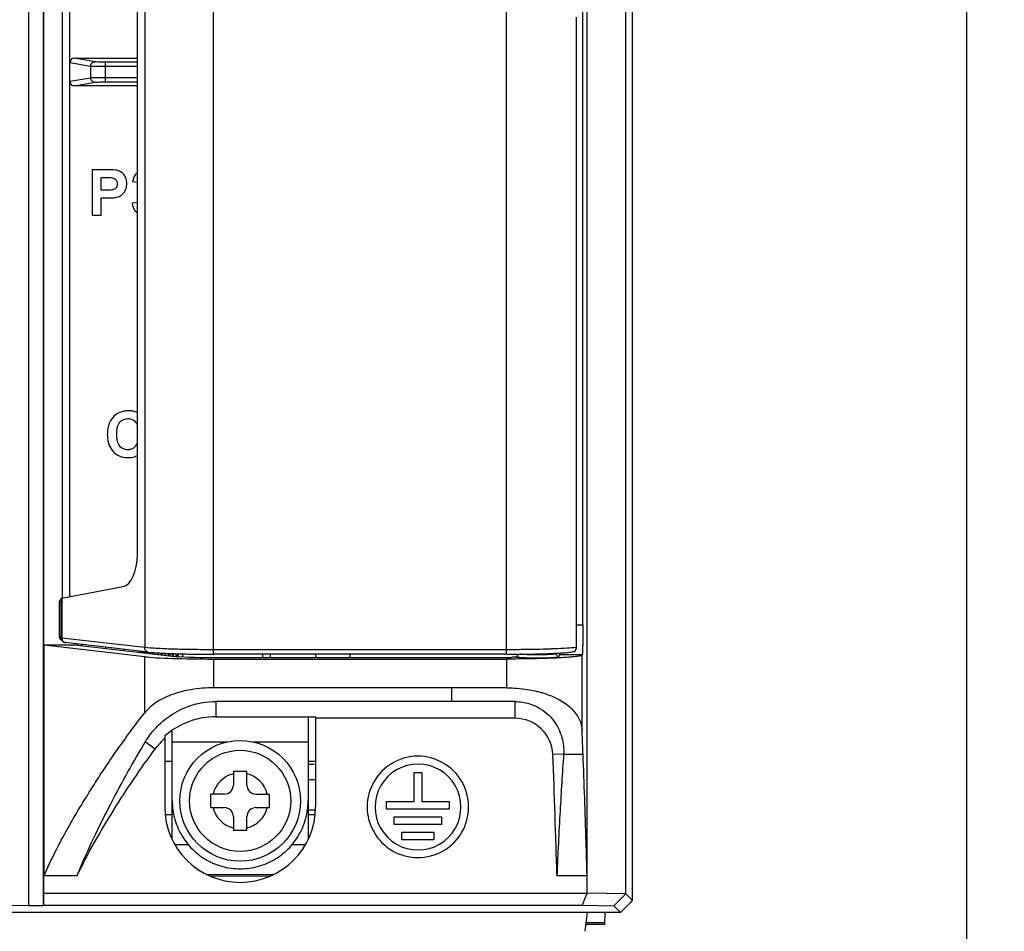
# Model space of a CAD drawing. Header units: millimetres. Extents: x 1895 to 2561, y -1570 to -291.
# Tile 19 of 61: x 2153 to 2219, y -1454 to -1394. Entities that reach past the tile are written whole.
import ezdxf

# ---------------------------------------------------------------- set-up
doc = ezdxf.new("R2010")
doc.units = ezdxf.units.MM
doc.header["$LTSCALE"] = 23.1
doc.header["$PDMODE"] = 3
doc.header["$PDSIZE"] = 0.31
doc.layers.get('0').update_dxf_attribs({"linetype": 'CONTINUOUS'})
doc.layers.get('Defpoints').update_dxf_attribs({"linetype": 'CONTINUOUS'})
doc.styles.get("Standard").update_dxf_attribs({"font": 'arial.ttf'})
doc.dimstyles.new('DIMSTYLE_2$0', dxfattribs={"dimtxt": 2.5, "dimasz": 3, "dimexe": 0.18, "dimexo": 0.0625, "dimgap": 0.09, "dimtad": 1, "dimdec": 0, "dimdsep": 46, "dimtxsty": 'Standard', "dimblk": '_FILLED', "dimcen": 0.09, "dimadec": 0, "dimazin": 0, "dimtp": 0.01, "dimtm": 0.01, "dimtfac": 1, "dimtdec": 0, "dimtofl": 0, "dimtmove": 0, "dimatfit": 3, "dimldrblk": '_FILLED', "dimfxl": 0, "dimtolj": 1, "dimarcsym": 0})

# ---------------------------------------------------------------- blocks, each defined once
blk = doc.blocks.new('_FILLED')
at = {"color": 0, "linetype": 'ByBlock'}
blk.add_solid([(0, 0), (-1, 0.2), (-1, -0.2)], dxfattribs=at)
blk = doc.blocks.new('*D25')
at = {"color": 0, "linetype": 'Continuous', "lineweight": -2}
for p, q in [((2189.861, -1270.248), (2218.503, -1270.248)), ((2216.003, -1275.248), (2216.003, -1460.248)), ((2173.547, -1465.248), (2218.503, -1465.248))]:
    blk.add_line(p, q, dxfattribs=at)
at = {"layer": 'Defpoints', "color": 0, "linetype": 'Continuous'}
for p in [(2188.861, -1270.248), (2172.547, -1465.248), (2216.003, -1465.248)]:
    blk.add_point(p, dxfattribs=at)
at = {"color": 0, "linetype": 'Continuous', "lineweight": -2, "xscale": 5, "yscale": 5, "zscale": 5}
for p, rotation in [((2216.003, -1270.248), 90), ((2216.003, -1465.248), 270)]:
    blk.add_blockref('_FILLED', p, dxfattribs=dict(at, rotation=rotation))
at = {"color": 0, "linetype": 'Continuous', "insert": (2204.753, -1367.748), "char_height": 7.5, "width": 14.94424, "attachment_point": 2, "rotation": 90, "line_spacing_factor": 0.9}
blk.add_mtext('\\A1;195(7.68)', dxfattribs=at)

msp = doc.modelspace()

# ---------------------------------------------------------------- linework, layer by layer
at = {"color": 0, "linetype": 'Continuous'}
for p, q in [((2193.861, -1451.949), (2193.861, -1283.548)), ((2153.861, -1452.29), (2153.861, -1310.309)), ((2154.809, -1310.309), (2154.809, -1452.29)), ((2190.851, -1451.456), (2190.851, -1310.362)), ((2193.416, -1451.511), (2193.416, -1310.296)), ((2166.084, -1435.632), (2166.084, -1326.465)), ((2185.522, -1435.632), (2185.522, -1326.465)), ((2154.861, -1435.031), (2154.861, -1327.066)), ((2161.537, -1326.909), (2161.537, -1435.188)), ((2190.576, -1433.684), (2190.576, -1328.413)), ((2156.072, -1330.348), (2156.072, -1431.748)), ((2156.572, -1431.748), (2156.572, -1330.348)), ((2161.048, -1429.053), (2161.048, -1333.043)), ((2190.132, -1393.421), (2190.132, -1435.181)), ((2190.155, -1435.181), (2190.155, -1393.58)), ((2156.874, -1396.137), (2161.048, -1396.137)), ((2158.241, -1396.375), (2156.874, -1396.137)), ((2161.048, -1396.391), (2158.933, -1396.391)), ((2158.933, -1397.706), (2158.933, -1396.391)), ((2157.944, -1396.675), (2156.572, -1396.436)), ((2157.944, -1396.675), (2157.944, -1397.422)), ((2161.048, -1396.691), (2158.933, -1396.691)), ((2156.572, -1397.661), (2157.944, -1397.422)), ((2158.933, -1397.406), (2161.048, -1397.406)), ((2156.874, -1397.96), (2158.241, -1397.722)), ((2161.048, -1397.96), (2156.874, -1397.96)), ((2158.933, -1397.706), (2161.048, -1397.706)), ((2159.018, -1403.527), (2158.046, -1403.527)), ((2158.046, -1403.527), (2158.046, -1406.527)), ((2158.652, -1404.035), (2158.945, -1404.035)), ((2158.652, -1404.886), (2158.652, -1404.035)), ((2160.737, -1404.299), (2161.048, -1404.351)), ((2158.984, -1404.886), (2158.652, -1404.886)), ((2158.652, -1405.395), (2159.047, -1405.395)), ((2158.652, -1406.527), (2158.652, -1405.395)), ((2161.048, -1405.688), (2160.694, -1405.731)), ((2158.046, -1406.527), (2158.652, -1406.527)), ((2156.041, -1431.925), (2160.106, -1431.147)), ((2155.997, -1431.941), (2155.872, -1432.148)), ((2155.872, -1432.148), (2155.872, -1434.43)), ((2155.997, -1434.555), (2155.997, -1431.941)), ((2156.041, -1431.925), (2156.041, -1434.558)), ((2190.155, -1433.684), (2190.576, -1433.684)), ((2155.997, -1434.555), (2155.872, -1434.43)), ((2156.084, -1434.767), (2155.96, -1434.643)), ((2161.537, -1435.188), (2156.041, -1434.558)), ((2161.775, -1435.486), (2156.28, -1434.856)), ((2157.071, -1435.031), (2154.861, -1435.031)), ((2161.537, -1435.795), (2154.87, -1435.031)), ((2154.87, -1450.288), (2154.87, -1435.031)), ((2157.071, -1434.947), (2157.071, -1435.031)), ((2157.071, -1435.031), (2163.356, -1435.752)), ((2157.361, -1435.065), (2157.361, -1434.98)), ((2158.961, -1435.248), (2158.961, -1435.164)), ((2158.979, -1435.25), (2158.965, -1435.164)), ((2160.136, -1435.299), (2160.124, -1435.381)), ((2161.076, -1435.49), (2161.683, -1435.476)), ((2161.679, -1435.501), (2161.685, -1435.559)), ((2161.866, -1435.495), (2161.872, -1435.581)), ((2161.922, -1435.587), (2161.917, -1435.5)), ((2162.076, -1435.515), (2162.085, -1435.605)), ((2162.181, -1435.523), (2162.19, -1435.618)), ((2162.369, -1435.537), (2162.376, -1435.639)), ((2162.426, -1435.645), (2162.419, -1435.54)), ((2185.522, -1435.332), (2166.084, -1435.332)), ((2186.523, -1435.327), (2186.492, -1435.328)), ((2186.565, -1435.327), (2186.523, -1435.327)), ((2187.561, -1435.311), (2187.425, -1435.314)), ((2188.589, -1435.281), (2188.564, -1435.281)), ((2188.617, -1435.279), (2188.589, -1435.281)), ((2188.68, -1435.277), (2188.617, -1435.279)), ((2189.893, -1435.479), (2189.892, -1435.479)), ((2190.132, -1435.181), (2190.155, -1435.181)), ((2161.537, -1439.512), (2161.537, -1435.795)), ((2162.871, -1435.565), (2162.879, -1435.697)), ((2162.93, -1435.702), (2162.921, -1435.567)), ((2163.383, -1435.754), (2163.372, -1435.586)), ((2163.422, -1435.589), (2163.423, -1435.597)), ((2163.423, -1435.597), (2163.433, -1435.759)), ((2163.763, -1435.785), (2163.755, -1435.599)), ((2164.061, -1435.802), (2164.061, -1435.608)), ((2185.522, -1435.632), (2166.084, -1435.632)), ((2166.084, -1435.844), (2185.803, -1435.844)), ((2166.084, -1435.948), (2185.523, -1435.948)), ((2166.084, -1435.948), (2166.084, -1437.86)), ((2169.361, -1435.844), (2169.361, -1435.632)), ((2169.861, -1435.632), (2169.861, -1435.844)), ((2172.861, -1435.632), (2172.861, -1435.844)), ((2175.161, -1435.844), (2175.161, -1435.632)), ((2185.523, -1435.948), (2185.522, -1437.86)), ((2185.803, -1435.844), (2185.925, -1435.807)), ((2186.166, -1435.792), (2186.33, -1435.628)), ((2186.261, -1435.697), (2186.261, -1435.629)), ((2186.562, -1435.626), (2186.608, -1435.626)), ((2187.567, -1435.608), (2187.637, -1435.606)), ((2188.564, -1435.894), (2188.521, -1435.896)), ((2188.766, -1435.601), (2188.967, -1435.802)), ((2188.915, -1435.557), (2188.958, -1435.555)), ((2189.026, -1435.681), (2188.961, -1435.796)), ((2190.526, -1435.681), (2189.026, -1435.681)), ((2190.52, -1435.693), (2190.526, -1435.681)), ((2190.52, -1440.684), (2190.52, -1435.693)), ((2181.861, -1437.86), (2166.084, -1437.86)), ((2185.522, -1437.86), (2181.861, -1437.86)), ((2181.861, -1437.86), (2181.861, -1438.766)), ((2186.086, -1438.767), (2166.252, -1438.767)), ((2166.252, -1438.767), (2166.252, -1439.772)), ((2186.086, -1439.877), (2186.086, -1438.767)), ((2166.252, -1439.772), (2172.848, -1439.772)), ((2172.361, -1439.772), (2172.361, -1445.348)), ((2172.848, -1439.772), (2172.861, -1439.877)), ((2186.086, -1439.877), (2172.861, -1439.877)), ((2172.861, -1439.877), (2172.861, -1445.748)), ((2163.361, -1445.348), (2163.361, -1440.67)), ((2162.875, -1441.049), (2162.861, -1441.202)), ((2162.861, -1441.202), (2162.861, -1445.748)), ((2161.589, -1441.427), (2162.232, -1441.903)), ((2166.973, -1441.448), (2163.361, -1441.448)), ((2172.361, -1441.448), (2168.75, -1441.448)), ((2189.295, -1442.249), (2188.584, -1442.277)), ((2189.295, -1442.249), (2190.584, -1442.249)), ((2163.361, -1442.748), (2162.861, -1442.748)), ((2172.861, -1442.748), (2172.361, -1442.748)), ((2172.761, -1442.948), (2172.361, -1442.948)), ((2168.311, -1443.398), (2167.411, -1443.398)), ((2167.411, -1443.398), (2167.411, -1444.298)), ((2168.311, -1444.298), (2168.311, -1443.398)), ((2172.861, -1443.948), (2172.361, -1443.948)), ((2179.389, -1443.47), (2179.894, -1443.47)), ((2179.389, -1445.399), (2179.389, -1443.47)), ((2179.894, -1443.47), (2179.894, -1445.399)), ((2166.811, -1444.898), (2165.911, -1444.898)), ((2165.911, -1445.798), (2165.911, -1444.898)), ((2168.911, -1444.898), (2169.811, -1444.898)), ((2169.811, -1445.798), (2169.811, -1444.898)), ((2163.361, -1447.91), (2163.361, -1445.348)), ((2165.911, -1445.798), (2166.811, -1445.798)), ((2168.911, -1445.798), (2169.811, -1445.798)), ((2172.361, -1445.348), (2172.361, -1447.908)), ((2172.361, -1445.953), (2172.849, -1445.953)), ((2177.567, -1445.399), (2179.389, -1445.399)), ((2177.567, -1445.904), (2177.567, -1445.399)), ((2181.716, -1445.904), (2177.567, -1445.904)), ((2179.894, -1445.399), (2181.716, -1445.399)), ((2181.716, -1445.399), (2181.716, -1445.904)), ((2162.893, -1446.248), (2163.361, -1446.248)), ((2163.417, -1446.048), (2163.361, -1446.048)), ((2167.411, -1446.398), (2167.411, -1447.298)), ((2168.311, -1447.298), (2168.311, -1446.398)), ((2172.361, -1446.048), (2172.306, -1446.048)), ((2172.361, -1446.248), (2172.83, -1446.248)), ((2178.078, -1446.41), (2181.204, -1446.41)), ((2178.078, -1446.915), (2178.078, -1446.41)), ((2181.204, -1446.41), (2181.204, -1446.915)), ((2181.204, -1446.915), (2178.078, -1446.915)), ((2167.411, -1447.298), (2168.311, -1447.298)), ((2178.585, -1447.42), (2180.697, -1447.42)), ((2178.585, -1447.926), (2178.585, -1447.42)), ((2180.697, -1447.926), (2178.585, -1447.926)), ((2180.697, -1447.42), (2180.697, -1447.926)), ((2163.541, -1448.248), (2164.424, -1448.248)), ((2171.298, -1448.248), (2172.182, -1448.248)), ((2154.861, -1450.288), (2157.07, -1450.288)), ((2154.861, -1451.459), (2154.861, -1450.288)), ((2170.025, -1450.248), (2165.701, -1450.248)), ((2165.896, -1450.337), (2169.856, -1450.324)), ((2188.85, -1450.288), (2190.851, -1450.288)), ((2154.841, -1452.258), (2154.861, -1451.459)), ((2154.861, -1451.459), (2190.851, -1451.457)), ((2193.416, -1451.511), (2190.851, -1451.456)), ((2193.413, -1451.507), (2192.625, -1452.312)), ((2193.861, -1451.949), (2193.416, -1451.511)), ((2152.64, -1452.258), (2153.861, -1452.29)), ((2153.861, -1452.29), (2154.809, -1452.29)), ((2154.841, -1452.258), (2154.809, -1452.29)), ((2154.841, -1452.258), (2190.526, -1452.258)), ((2190.526, -1452.258), (2192.625, -1452.312)), ((2192.625, -1452.312), (2193.062, -1452.748)), ((2193.062, -1452.748), (2193.861, -1451.949)), ((2193.062, -1452.748), (2109.661, -1452.748)), ((2190.861, -1452.748), (2190.709, -1453.992)), ((2192.02, -1453.548), (2192.061, -1452.748)), ((2192.02, -1453.548), (2190.763, -1453.548)), ((2190.781, -1453.402), (2192.027, -1453.402))]:
    msp.add_line(p, q, dxfattribs=at)
for radius in [4, 3.35]:
    msp.add_circle((2167.861, -1445.348), radius, dxfattribs=at)
for centre, radius, start, end in [((2157.072, -1431.748), 1, 180, 189.65517), ((2157.072, -1431.748), 0.5, 180, 188.51557), ((2189.855, -1435.181), 0.3, 277.31013, 359.99999), ((2185.557, -1350.669), 84.963, 270.52223, 270.67804), ((2189.256, -1435.112), 0.692, 221.13387, 224.94453), ((2185.943, -1444.739), 6.836, 73.13087, 73.69373), ((2166.252, -1444.877), 5.105, 90, 131.4242), ((2186.086, -1442.377), 2.5, 2.27894, 90), ((2166.252, -1444.877), 5, 132.69741, 143.51167), ((2179.641, -1445.748), 3.359, 359.99675, 180.00446), ((1616.012, -1465.325), 573.036, 1.503689, 2.305102), ((2179.649, -1445.757), 2.845, 89.99534, 270.00514), ((2179.65, -1445.757), 2.845, 269.99635, 90.00412), ((2167.861, -1445.348), 1.85, 104.07804, 165.92196), ((2167.861, -1445.348), 1.85, 14.07804, 75.92196), ((2166.811, -1444.298), 0.6, 270, 0), ((2168.911, -1444.298), 0.6, 180, 270), ((2167.861, -1445.748), 5, 180, 0), ((2167.861, -1445.348), 1.85, 194.07804, 255.92196), ((2166.811, -1446.398), 0.6, 0, 90), ((2168.911, -1446.398), 0.6, 90, 180), ((2167.861, -1445.348), 1.85, 284.07804, 345.92196), ((2179.641, -1445.749), 3.359, 179.99417, 0.00704)]:
    msp.add_arc(centre, radius, start, end, dxfattribs=at)
for centre, major_axis, ratio, start_param, end_param in [((2156.875, -1396.437), (0.299, -0.052), 0.988605, 1.745579, 3.312493), ((2156.875, -1397.66), (0.299, 0.052), 0.988605, 2.970693, 4.537606), ((2160.06, -1429.148), (0.061, 2.007), 0.491379, -3.032322, -1.508649), ((2156.496, -1431.943), (0.5, 0), 0.087489, 2.712815, 3.089233), ((2156.172, -1434.431), (0.213, -0.213), 0.997265, -2.357564, -1.570796), ((2162.059, -1435.15), (1.863, 0.829), 0.084128, -1.87346, -1.778142), ((2166.084, -1435.686), (5, 0), 0.052408, -2.712815, -1.570796), ((2166.084, -1435.686), (3, 0), 0.052408, -2.712815, -1.570796)]:
    msp.add_ellipse(centre, major_axis=major_axis, ratio=ratio, start_param=start_param, end_param=end_param, dxfattribs=at)
for points, knots in [([(2157.944, -1396.675), (2157.945, -1396.599), (2158.007, -1396.441), (2158.165, -1396.376), (2158.241, -1396.375)], [0, 0, 0, 0, 0.501898, 1, 1, 1, 1]), ([(2158.933, -1396.391), (2158.852, -1396.391), (2158.7, -1396.39), (2158.495, -1396.388), (2158.346, -1396.382), (2158.267, -1396.38), (2158.241, -1396.375)], [0, 0, 0, 0, 0.35176, 0.659487, 0.884965, 1, 1, 1, 1]), ([(2158.933, -1396.691), (2158.817, -1396.691), (2158.6, -1396.69), (2158.308, -1396.688), (2158.094, -1396.682), (2157.982, -1396.68), (2157.944, -1396.675)], [0, 0, 0, 0, 0.351823, 0.659606, 0.885095, 1, 1, 1, 1]), ([(2157.944, -1397.422), (2157.982, -1397.417), (2158.094, -1397.415), (2158.308, -1397.409), (2158.6, -1397.407), (2158.817, -1397.406), (2158.933, -1397.406)], [0, 0, 0, 0, 0.114764, 0.339951, 0.647861, 1, 1, 1, 1]), ([(2157.944, -1397.422), (2157.945, -1397.498), (2158.007, -1397.656), (2158.165, -1397.721), (2158.241, -1397.722)], [0, 0, 0, 0, 0.501898, 1, 1, 1, 1]), ([(2158.241, -1397.722), (2158.267, -1397.717), (2158.346, -1397.715), (2158.495, -1397.709), (2158.7, -1397.707), (2158.852, -1397.706), (2158.933, -1397.706)], [0, 0, 0, 0, 0.114895, 0.34007, 0.647924, 1, 1, 1, 1]), ([(2159.739, -1403.573), (2159.703, -1403.563), (2159.464, -1403.527), (2159.223, -1403.527), (2159.018, -1403.527)], [0, 0, 0, 0, 0.152089, 1, 1, 1, 1]), ([(2158.945, -1404.035), (2159.035, -1404.035), (2159.18, -1404.038), (2159.374, -1404.048), (2159.517, -1404.095), (2159.629, -1404.184), (2159.706, -1404.309), (2159.733, -1404.489), (2159.676, -1404.706), (2159.537, -1404.81), (2159.463, -1404.839)], [0, 0, 0, 0, 0.182134, 0.292623, 0.38778, 0.480799, 0.575161, 0.676233, 0.839543, 1, 1, 1, 1]), ([(2159.047, -1405.395), (2159.168, -1405.395), (2159.378, -1405.39), (2159.644, -1405.367), (2159.84, -1405.304), (2160.054, -1405.181), (2160.234, -1404.972), (2160.331, -1404.696), (2160.354, -1404.427), (2160.321, -1404.133), (2160.151, -1403.787), (2159.907, -1403.616), (2159.739, -1403.573)], [0, 0, 0, 0, 0.1215, 0.211165, 0.266922, 0.326798, 0.458005, 0.532668, 0.61835, 0.727832, 0.824995, 1, 1, 1, 1]), ([(2161.044, -1403.716), (2160.99, -1403.759), (2160.833, -1403.923), (2160.768, -1404.147), (2160.737, -1404.299)], [0, 0, 0, 0, 0.305379, 1, 1, 1, 1]), ([(2159.463, -1404.839), (2159.438, -1404.849), (2159.281, -1404.886), (2159.118, -1404.886), (2158.984, -1404.886)], [0, 0, 0, 0, 0.16348, 1, 1, 1, 1]), ([(2160.694, -1405.731), (2160.72, -1405.959), (2160.84, -1406.209), (2161.032, -1406.369), (2161.046, -1406.38)], [0, 0, 0, 0, 0.928251, 1, 1, 1, 1]), ([(2161.05, -1419.617), (2161.021, -1419.603), (2160.915, -1419.56), (2160.719, -1419.511), (2160.449, -1419.492), (2160.167, -1419.514), (2159.803, -1419.617), (2159.406, -1419.893), (2159.162, -1420.325), (2159.072, -1420.733), (2159.051, -1421.071), (2159.072, -1421.404), (2159.123, -1421.626), (2159.162, -1421.734), (2159.166, -1421.745)], [0, 0, 0, 0, 0.026162, 0.092894, 0.164708, 0.247135, 0.323783, 0.47267, 0.630043, 0.717408, 0.814203, 0.906191, 0.990004, 1, 1, 1, 1]), ([(2160.834, -1421.929), (2160.778, -1421.979), (2160.647, -1422.06), (2160.394, -1422.098), (2160.114, -1422.047), (2159.85, -1421.845), (2159.733, -1421.564), (2159.689, -1421.284), (2159.679, -1421.037), (2159.689, -1420.793), (2159.734, -1420.525), (2159.831, -1420.308), (2159.944, -1420.196), (2159.976, -1420.171)], [0, 0, 0, 0, 0.078766, 0.15881, 0.265854, 0.370492, 0.496477, 0.576377, 0.669837, 0.757704, 0.833831, 0.957425, 1, 1, 1, 1]), ([(2159.976, -1420.171), (2160.022, -1420.132), (2160.163, -1420.046), (2160.404, -1420.003), (2160.654, -1420.037), (2160.9, -1420.168), (2161.013, -1420.351), (2161.051, -1420.474)], [0, 0, 0, 0, 0.136642, 0.372568, 0.544487, 0.707096, 1, 1, 1, 1]), ([(2159.166, -1421.745), (2159.228, -1421.91), (2159.416, -1422.222), (2159.792, -1422.485), (2160.143, -1422.586), (2160.477, -1422.613), (2160.789, -1422.578), (2160.99, -1422.5), (2161.049, -1422.47)], [0, 0, 0, 0, 0.233317, 0.469705, 0.589276, 0.716356, 0.913051, 1, 1, 1, 1]), ([(2161.048, -1421.576), (2161.046, -1421.584), (2161.001, -1421.716), (2160.931, -1421.844), (2160.834, -1421.929)], [0, 0, 0, 0, 0.064535, 1, 1, 1, 1]), ([(2190.576, -1433.684), (2190.576, -1433.931), (2190.574, -1434.291), (2190.568, -1434.749), (2190.562, -1435.044), (2190.555, -1435.29), (2190.548, -1435.46), (2190.541, -1435.566), (2190.537, -1435.62), (2190.532, -1435.656), (2190.529, -1435.675), (2190.526, -1435.681)], [0, 0, 0, 0, 0.370878, 0.539544, 0.688827, 0.813452, 0.908865, 0.944536, 0.971714, 0.990228, 1, 1, 1, 1]), ([(2155.997, -1434.555), (2155.996, -1434.594), (2156.012, -1434.672), (2156.056, -1434.739), (2156.084, -1434.767)], [0, 0, 0, 0, 0.50022, 1, 1, 1, 1]), ([(2156.041, -1434.558), (2156.031, -1434.558), (2156.016, -1434.557), (2156.001, -1434.556), (2155.997, -1434.555)], [0, 0, 0, 0, 0.690634, 1, 1, 1, 1]), ([(2156.28, -1434.856), (2156.247, -1434.853), (2156.181, -1434.831), (2156.074, -1434.739), (2156.04, -1434.629), (2156.041, -1434.558)], [0, 0, 0, 0, 0.241748, 0.489015, 1, 1, 1, 1]), ([(2156.084, -1434.767), (2156.112, -1434.794), (2156.174, -1434.836), (2156.246, -1434.853), (2156.28, -1434.856)], [0, 0, 0, 0, 0.537079, 1, 1, 1, 1]), ([(2161.775, -1435.486), (2161.742, -1435.483), (2161.676, -1435.461), (2161.57, -1435.369), (2161.535, -1435.259), (2161.537, -1435.188)], [0, 0, 0, 0, 0.241719, 0.489058, 1, 1, 1, 1]), ([(2166.084, -1435.332), (2165.614, -1435.332), (2164.713, -1435.326), (2163.454, -1435.299), (2162.407, -1435.257), (2161.792, -1435.216), (2161.537, -1435.188)], [0, 0, 0, 0, 0.30957, 0.594031, 0.830487, 1, 1, 1, 1]), ([(2161.775, -1435.486), (2162.02, -1435.515), (2162.606, -1435.556), (2163.599, -1435.599), (2164.789, -1435.626), (2165.641, -1435.632), (2166.084, -1435.632)], [0, 0, 0, 0, 0.171535, 0.407861, 0.69151, 1, 1, 1, 1]), ([(2186.492, -1435.328), (2186.411, -1435.328), (2186.088, -1435.331), (2185.765, -1435.332), (2185.522, -1435.332)], [0, 0, 0, 0, 0.248045, 1, 1, 1, 1]), ([(2187.425, -1435.314), (2187.355, -1435.315), (2187.068, -1435.321), (2186.781, -1435.325), (2186.565, -1435.327)], [0, 0, 0, 0, 0.244481, 1, 1, 1, 1]), ([(2188.564, -1435.281), (2188.485, -1435.284), (2188.151, -1435.296), (2187.816, -1435.305), (2187.561, -1435.311)], [0, 0, 0, 0, 0.236504, 1, 1, 1, 1]), ([(2190.132, -1435.181), (2189.93, -1435.205), (2189.447, -1435.242), (2188.962, -1435.266), (2188.68, -1435.277)], [0, 0, 0, 0, 0.418326, 1, 1, 1, 1]), ([(2188.958, -1435.555), (2189.134, -1435.545), (2189.446, -1435.525), (2189.757, -1435.496), (2189.892, -1435.479)], [0, 0, 0, 0, 0.56499, 1, 1, 1, 1]), ([(2190.132, -1435.181), (2190.133, -1435.251), (2190.098, -1435.361), (2189.992, -1435.452), (2189.926, -1435.475), (2189.893, -1435.479)], [0, 0, 0, 0, 0.509079, 0.75689, 1, 1, 1, 1]), ([(2162.58, -1435.549), (2162.581, -1435.559), (2162.584, -1435.597), (2162.587, -1435.635), (2162.59, -1435.664)], [0, 0, 0, 0, 0.241278, 1, 1, 1, 1]), ([(2162.684, -1435.556), (2162.685, -1435.565), (2162.689, -1435.605), (2162.692, -1435.645), (2162.695, -1435.676)], [0, 0, 0, 0, 0.24109, 1, 1, 1, 1]), ([(2163.082, -1435.575), (2163.083, -1435.587), (2163.088, -1435.636), (2163.092, -1435.684), (2163.095, -1435.721)], [0, 0, 0, 0, 0.240157, 1, 1, 1, 1]), ([(2163.186, -1435.58), (2163.188, -1435.592), (2163.192, -1435.643), (2163.196, -1435.694), (2163.2, -1435.733)], [0, 0, 0, 0, 0.239859, 1, 1, 1, 1]), ([(2163.584, -1435.594), (2163.585, -1435.608), (2163.59, -1435.668), (2163.595, -1435.728), (2163.599, -1435.774)], [0, 0, 0, 0, 0.239017, 1, 1, 1, 1]), ([(2163.688, -1435.597), (2163.689, -1435.612), (2163.695, -1435.673), (2163.7, -1435.734), (2163.703, -1435.781)], [0, 0, 0, 0, 0.238914, 1, 1, 1, 1]), ([(2185.522, -1435.632), (2185.589, -1435.632), (2185.859, -1435.632), (2186.129, -1435.631), (2186.331, -1435.629)], [0, 0, 0, 0, 0.250831, 1, 1, 1, 1]), ([(2186.563, -1435.943), (2186.478, -1435.944), (2186.131, -1435.947), (2185.784, -1435.948), (2185.523, -1435.948)], [0, 0, 0, 0, 0.247877, 1, 1, 1, 1]), ([(2185.925, -1435.807), (2185.934, -1435.805), (2185.962, -1435.803), (2186.04, -1435.797), (2186.11, -1435.797), (2186.162, -1435.796)], [0, 0, 0, 0, 0.121448, 0.346799, 1, 1, 1, 1]), ([(2186.162, -1435.796), (2186.163, -1435.8), (2186.174, -1435.806), (2186.194, -1435.812), (2186.228, -1435.818), (2186.295, -1435.827), (2186.407, -1435.838), (2186.504, -1435.844), (2186.56, -1435.847)], [0, 0, 0, 0, 0.026697, 0.081001, 0.164701, 0.277511, 0.587403, 1, 1, 1, 1]), ([(2186.56, -1435.64), (2186.549, -1435.639), (2186.511, -1435.636), (2186.472, -1435.631), (2186.445, -1435.627)], [0, 0, 0, 0, 0.285584, 1, 1, 1, 1]), ([(2187.562, -1435.672), (2187.372, -1435.672), (2187.038, -1435.667), (2186.705, -1435.653), (2186.56, -1435.64)], [0, 0, 0, 0, 0.566552, 1, 1, 1, 1]), ([(2186.56, -1435.847), (2186.631, -1435.85), (2186.965, -1435.865), (2187.299, -1435.869), (2187.562, -1435.869)], [0, 0, 0, 0, 0.213358, 1, 1, 1, 1]), ([(2188.521, -1435.896), (2188.371, -1435.902), (2187.719, -1435.925), (2187.066, -1435.937), (2186.563, -1435.943)], [0, 0, 0, 0, 0.229979, 1, 1, 1, 1]), ([(2186.608, -1435.626), (2186.69, -1435.625), (2187.01, -1435.62), (2187.33, -1435.614), (2187.567, -1435.608)], [0, 0, 0, 0, 0.256832, 1, 1, 1, 1]), ([(2188.563, -1435.64), (2188.418, -1435.653), (2188.085, -1435.667), (2187.751, -1435.672), (2187.562, -1435.672)], [0, 0, 0, 0, 0.433429, 1, 1, 1, 1]), ([(2187.562, -1435.869), (2187.654, -1435.869), (2187.988, -1435.867), (2188.322, -1435.86), (2188.563, -1435.847)], [0, 0, 0, 0, 0.276706, 1, 1, 1, 1]), ([(2187.637, -1435.606), (2187.718, -1435.604), (2188.024, -1435.595), (2188.33, -1435.584), (2188.555, -1435.574)], [0, 0, 0, 0, 0.26372, 1, 1, 1, 1]), ([(2188.555, -1435.574), (2188.571, -1435.574), (2188.634, -1435.571), (2188.696, -1435.568), (2188.743, -1435.566)], [0, 0, 0, 0, 0.254294, 1, 1, 1, 1]), ([(2188.766, -1435.601), (2188.765, -1435.607), (2188.742, -1435.615), (2188.706, -1435.624), (2188.641, -1435.633), (2188.591, -1435.638), (2188.563, -1435.64)], [0, 0, 0, 0, 0.084772, 0.278977, 0.58567, 1, 1, 1, 1]), ([(2188.563, -1435.847), (2188.574, -1435.846), (2188.615, -1435.844), (2188.656, -1435.841), (2188.687, -1435.839)], [0, 0, 0, 0, 0.264829, 1, 1, 1, 1]), ([(2189.01, -1435.874), (2188.974, -1435.876), (2188.826, -1435.883), (2188.677, -1435.89), (2188.564, -1435.894)], [0, 0, 0, 0, 0.240332, 1, 1, 1, 1]), ([(2188.687, -1435.839), (2188.725, -1435.836), (2188.791, -1435.831), (2188.879, -1435.822), (2188.928, -1435.811), (2188.959, -1435.804), (2188.961, -1435.796)], [0, 0, 0, 0, 0.413851, 0.721946, 0.91708, 1, 1, 1, 1]), ([(2188.743, -1435.566), (2188.757, -1435.565), (2188.815, -1435.562), (2188.872, -1435.559), (2188.915, -1435.557)], [0, 0, 0, 0, 0.254535, 1, 1, 1, 1]), ([(2190.52, -1435.693), (2190.514, -1435.706), (2190.47, -1435.726), (2190.39, -1435.748), (2190.26, -1435.771), (2190.089, -1435.794), (2189.875, -1435.816), (2189.511, -1435.846), (2189.218, -1435.864), (2189.01, -1435.874)], [0, 0, 0, 0, 0.028643, 0.084683, 0.169566, 0.283036, 0.424126, 0.591711, 1, 1, 1, 1]), ([(2189.026, -1435.681), (2189.032, -1435.668), (2189.035, -1435.623), (2189.04, -1435.58), (2189.042, -1435.551)], [0, 0, 0, 0, 0.318281, 1, 1, 1, 1]), ([(2166.084, -1437.86), (2165.591, -1437.86), (2164.644, -1437.934), (2163.343, -1438.264), (2162.284, -1438.776), (2161.736, -1439.256), (2161.537, -1439.512)], [0, 0, 0, 0, 0.29689, 0.569679, 0.804282, 1, 1, 1, 1]), ([(2185.522, -1437.86), (2185.685, -1437.86), (2186.32, -1437.877), (2186.954, -1437.96), (2187.416, -1438.063)], [0, 0, 0, 0, 0.256052, 1, 1, 1, 1]), ([(2187.416, -1438.063), (2187.454, -1438.072), (2187.604, -1438.107), (2187.752, -1438.146), (2187.862, -1438.179)], [0, 0, 0, 0, 0.253814, 1, 1, 1, 1]), ([(2161.589, -1441.427), (2161.784, -1441.103), (2162.266, -1440.462), (2163.245, -1439.618), (2164.59, -1438.945), (2165.669, -1438.767), (2166.252, -1438.767)], [0, 0, 0, 0, 0.203, 0.426437, 0.687406, 1, 1, 1, 1]), ([(2186.086, -1438.766), (2186.405, -1438.766), (2186.997, -1438.858), (2187.748, -1439.203), (2188.308, -1439.642), (2188.837, -1440.263), (2189.245, -1441.136), (2189.319, -1441.887), (2189.295, -1442.249)], [0, 0, 0, 0, 0.180927, 0.333862, 0.464293, 0.58121, 0.794246, 1, 1, 1, 1]), ([(2187.927, -1438.198), (2188.307, -1438.313), (2188.992, -1438.587), (2189.832, -1439.178), (2190.371, -1439.889), (2190.509, -1440.429), (2190.52, -1440.685)], [0, 0, 0, 0, 0.312219, 0.575648, 0.798592, 1, 1, 1, 1]), ([(2154.87, -1450.288), (2155.332, -1449.233), (2156.105, -1447.722), (2157.226, -1445.801), (2158.328, -1444.015), (2159.737, -1441.902), (2160.933, -1440.287), (2161.537, -1439.512)], [0, 0, 0, 0, 0.27196, 0.400256, 0.525463, 0.767758, 1, 1, 1, 1]), ([(2190.584, -1442.249), (2190.579, -1442.116), (2190.558, -1441.595), (2190.537, -1441.073), (2190.52, -1440.684)], [0, 0, 0, 0, 0.254116, 1, 1, 1, 1]), ([(2157.07, -1450.288), (2157.405, -1449.449), (2158.118, -1447.856), (2159.255, -1445.576), (2160.399, -1443.449), (2161.19, -1442.088), (2161.589, -1441.427)], [0, 0, 0, 0, 0.272355, 0.525534, 0.767592, 1, 1, 1, 1]), ([(2157.07, -1450.288), (2157.421, -1449.545), (2158.191, -1448.092), (2159.872, -1445.268), (2161.255, -1443.224), (2162.232, -1441.903)], [0, 0, 0, 0, 0.250013, 0.500061, 1, 1, 1, 1]), ([(2189.295, -1442.249), (2189.212, -1443.503), (2189.048, -1446.182), (2188.908, -1448.862), (2188.851, -1450.288)], [0, 0, 0, 0, 0.468362, 1, 1, 1, 1]), ([(2190.851, -1450.288), (2190.832, -1449.545), (2190.757, -1446.865), (2190.661, -1444.185), (2190.584, -1442.249)], [0, 0, 0, 0, 0.277161, 1, 1, 1, 1]), ([(2163.361, -1445.348), (2163.361, -1445.559), (2163.383, -1445.86), (2163.434, -1446.157), (2163.453, -1446.249)], [0, 0, 0, 0, 0.686148, 1, 1, 1, 1]), ([(2172.27, -1446.249), (2172.29, -1446.155), (2172.34, -1445.858), (2172.361, -1445.557), (2172.361, -1445.348)], [0, 0, 0, 0, 0.317012, 1, 1, 1, 1]), ([(2163.453, -1446.249), (2163.475, -1446.359), (2163.55, -1446.667), (2163.726, -1447.158), (2164.009, -1447.701), (2164.259, -1448.054), (2164.406, -1448.231), (2164.422, -1448.25)], [0, 0, 0, 0, 0.14801, 0.420795, 0.693579, 0.966364, 1, 1, 1, 1]), ([(2171.301, -1448.25), (2171.317, -1448.231), (2171.465, -1448.053), (2171.714, -1447.7), (2171.997, -1447.156), (2172.174, -1446.665), (2172.248, -1446.357), (2172.27, -1446.249)], [0, 0, 0, 0, 0.034283, 0.307405, 0.580527, 0.853649, 1, 1, 1, 1]), ([(2164.422, -1448.25), (2164.538, -1448.388), (2164.805, -1448.668), (2165.263, -1449.039), (2165.682, -1449.294), (2165.938, -1449.418), (2166.013, -1449.451)], [0, 0, 0, 0, 0.267659, 0.572965, 0.87827, 1, 1, 1, 1]), ([(2166.013, -1449.451), (2166.124, -1449.501), (2166.427, -1449.623), (2166.941, -1449.768), (2167.552, -1449.852), (2168.169, -1449.852), (2168.779, -1449.768), (2169.373, -1449.602), (2169.936, -1449.357), (2170.46, -1449.04), (2170.918, -1448.668), (2171.185, -1448.387), (2171.301, -1448.25)], [0, 0, 0, 0, 0.063455, 0.168987, 0.27452, 0.380052, 0.485585, 0.591117, 0.696649, 0.802182, 0.907714, 1, 1, 1, 1])]:
    msp.add_open_spline(points, degree=3, knots=knots, dxfattribs=at)
for points in [[(2190.85, -1451.454), (2190.743, -1451.723), (2190.632, -1451.99), (2190.526, -1452.258)], [(2193.807, -1452.003), (2193.56, -1452.251), (2193.315, -1452.499), (2193.068, -1452.746)]]:
    msp.add_open_spline(points, degree=3, dxfattribs=at)

# ---------------------------------------------------------------- dimensions: what is measured, and where the dimension line sits
dim = msp.add_linear_dim(base=(2216.003, -1465.248), p1=(2188.861, -1270.248), p2=(2172.547, -1465.248), angle=270, text='<>(7.68)', dimstyle='DIMSTYLE_2$0', override={"dimscale": 2.5, "dimtxt": 3, "dimasz": 2, "dimexe": 1, "dimexo": 0.4, "dimgap": 0.5, "dimtad": 3, "dimdec": 2}, dxfattribs=at)
dim.commit()
dim.dimension.update_dxf_attribs({"geometry": '*D25', "text_midpoint": (2216.003, -1367.748), "dimtype": 160})

doc.saveas('drawing.dxf')
